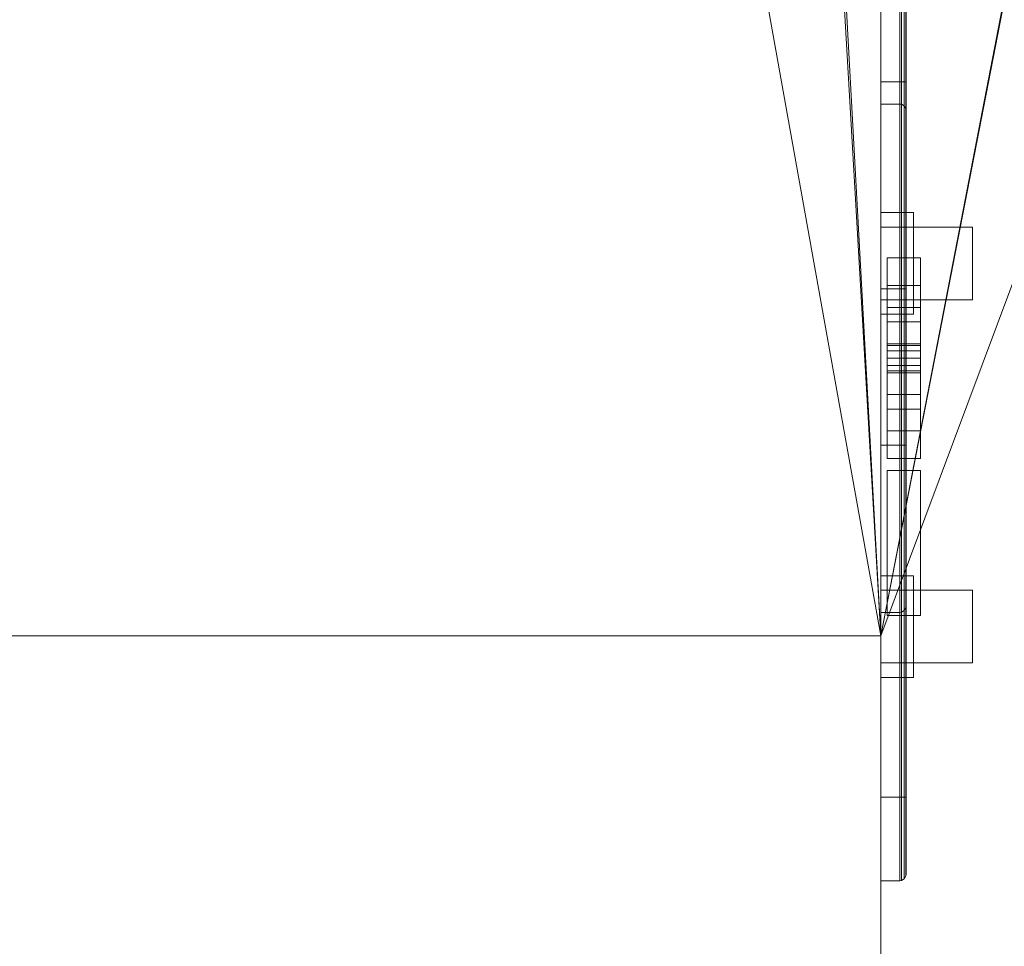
# Model space of a CAD drawing. Header units: inches. Extents: x -263 to 528, y -1 to 602.
# Tile 67 of 256: x 2 to 7, y 109 to 114. Entities that reach past the tile are written whole.
import ezdxf

# ---------------------------------------------------------------- set-up
doc = ezdxf.new("R2010")
doc.units = ezdxf.units.IN
doc.header["$MEASUREMENT"] = 0
for name, color, linetype in [('New_Twindo - Walls', 7, 'Continuous'), ('Twindo - Electrical', 7, 'Continuous'), ('Twindo - Slabs', 7, 'Continuous'), ('Twindo - Walls', 7, 'Continuous')]:
    doc.layers.add(name, color=color, linetype=linetype)

# ---------------------------------------------------------------- blocks, each defined once
blk = doc.blocks.new('Wall_508F0D8F-DDAE-401D-A6CD-325CE4ED6477', base_point=(-132, 124.5))
at = {"layer": 'Twindo - Walls', "lineweight": 0}
mesh = blk.add_polyface(dxfattribs=at)
corners = [(-142.5, 124.5, 101), (10, 124.5, 101), (10, 124.5, -6), (-142.5, 124.5, -6), (-132, 124.5, 93.5), (-132, 124.5, 28), (-5, 124.5, 28), (-5, 124.5, 93.5), (-142.5, 104, 101), (10, 104, 101), (10, 104, -6), (-142.5, 104, -6), (-132, 109, 28), (-132, 109, 93.5), (-5, 109, 28), (-5, 109, 93.5)]
mesh.append_faces([[corners[k] for k in face] for face in [(8, 9, 1, 0), (9, 10, 2, 1), (3, 2, 10, 11), (8, 0, 3, 11), (12, 5, 4, 13), (14, 6, 5, 12), (15, 7, 6, 14), (13, 4, 7, 15), (11, 10, 9, 8), (12, 13, 15, 14)]], dxfattribs={"color": 254})
mesh.append_faces([[corners[k] for k in face] for face in [(3, 5, 2), (2, 6, 1)]], dxfattribs={"vtx0": -1, "vtx1": -1, "color": 254})
mesh.append_faces([[corners[k] for k in face] for face in [(7, 0, 1), (0, 4, 5), (2, 5, 6)]], dxfattribs={"vtx0": -1, "vtx2": -1, "color": 254})
mesh.append_faces([[corners[k] for k in face] for face in [(7, 4, 0), (6, 7, 1), (3, 0, 5)]], dxfattribs={"vtx1": -1, "vtx2": -1, "color": 254})
blk = doc.blocks.new('Slab_D0BD3B49-249D-4DA8-80D4-D821BCE50D6B', base_point=(-249.5, 387))
at = {"layer": 'Twindo - Slabs', "lineweight": 0}
mesh = blk.add_polyface(dxfattribs=at)
corners = [(-192, 387), (-249.5, 387), (-249.5, 387, -6), (-192, 387, -6), (-89.75, 579.5), (-249.5, 579.5), (-192, 134.5), (-132, 134.5), (-132, 124.5), (10, 124.5), (10, 13.75), (161.5, 13.75), (161.5, 6.5), (252, 6.5), (252, 14), (415.5, 14), (415.5, 322.5), (222.5, 322.5), (222.5, 357.5), (-4, 357.5), (-4, 413), (101.5, 413), (101.5, 553.5), (-89.75, 553.5), (-249.5, 579.5, -6), (-192, 134.5, -6), (-89.75, 579.5, -6), (-89.75, 553.5, -6), (101.5, 553.5, -6), (101.5, 413, -6), (-4, 413, -6), (-4, 357.5, -6), (222.5, 357.5, -6), (222.5, 322.5, -6), (415.5, 322.5, -6), (415.5, 14, -6), (252, 14, -6), (252, 6.5, -6), (161.5, 6.5, -6), (161.5, 13.75, -6), (10, 13.75, -6), (10, 124.5, -6), (-132, 124.5, -6), (-132, 134.5, -6)]
mesh.append_faces([[corners[k] for k in face] for face in [(0, 1, 2, 3), (1, 5, 24, 2), (6, 0, 3, 25), (5, 4, 26, 24), (7, 6, 25, 43), (8, 7, 43, 42), (9, 8, 42, 41), (10, 9, 41, 40), (11, 10, 40, 39), (12, 11, 39, 38), (13, 12, 38, 37), (14, 13, 37, 36), (15, 14, 36, 35), (16, 15, 35, 34), (17, 16, 34, 33), (18, 17, 33, 32), (19, 18, 32, 31), (20, 19, 31, 30), (21, 20, 30, 29), (22, 21, 29, 28), (23, 22, 28, 27), (4, 23, 27, 26)]], dxfattribs={"color": 254})
mesh.append_faces([[corners[k] for k in face] for face in [(22, 20, 21), (16, 14, 15)]], dxfattribs={"vtx0": -1, "color": 254})
mesh.append_faces([[corners[k] for k in face] for face in [(28, 30, 27), (34, 36, 33)]], dxfattribs={"vtx0": -1, "vtx1": -1, "color": 254})
mesh.append_faces([[corners[k] for k in face] for face in [(4, 0, 7), (19, 23, 8), (19, 9, 11), (43, 3, 26), (42, 27, 31), (39, 41, 31)]], dxfattribs={"vtx0": -1, "vtx1": -1, "vtx2": -1, "color": 254})
mesh.append_faces([[corners[k] for k in face] for face in [(23, 7, 8), (19, 8, 9), (17, 11, 12), (17, 12, 13), (17, 13, 14), (3, 24, 26), (43, 26, 27), (39, 31, 32), (39, 32, 33)]], dxfattribs={"vtx0": -1, "vtx2": -1, "color": 254})
mesh.append_faces([[corners[k] for k in face] for face in [(29, 30, 28), (35, 36, 34)]], dxfattribs={"vtx1": -1, "color": 254})
mesh.append_faces([[corners[k] for k in face] for face in [(4, 5, 0), (23, 4, 7), (19, 20, 23), (22, 23, 20), (18, 19, 11), (17, 18, 11), (16, 17, 14), (42, 43, 27), (30, 31, 27), (41, 42, 31), (38, 39, 33), (37, 38, 33), (36, 37, 33)]], dxfattribs={"vtx1": -1, "vtx2": -1, "color": 254})
mesh.append_faces([[corners[k] for k in face] for face in [(5, 1, 0), (0, 6, 7), (9, 10, 11), (3, 2, 24), (43, 25, 3), (39, 40, 41)]], dxfattribs={"vtx2": -1, "color": 254})
blk = doc.blocks.new('Slab_C16FED3F-F51D-4887-95C2-45D370958F54', base_point=(-255.75, 595))
at = {"layer": 'Twindo - Slabs', "lineweight": 0}
mesh = blk.add_polyface(dxfattribs=at)
corners = [(95.5, 568, 128), (95.5, 570, 128), (-75.75, 570, 128), (-75.75, 595, 128), (-255.75, 595, 128), (-255.75, 379, 128), (-197.9999, 379, 128), (-198.0004, 134.5, 128), (-136, 134.5, 128), (-136, 110.5, 128), (6.5, 110.5, 128), (6.5, 6.5, 128), (315.5, 6.5, 128), (315.5, 8, 128), (378.5, 8, 128), (378.5, 6.5, 128), (523, 6.5, 128), (523, 132.25, 128), (421.5, 132.25, 128), (421.5, 333, 128), (239, 333, 128), (239, 391.5009, 128), (240, 391.5009, 128), (240, 457, 128), (237, 457, 128), (237, 568, 128), (201, 127.5, 128), (201, 128.125, 128), (244.5, 128.125, 128), (244.5, 127.5, 128), (244.5, 15, 128), (161.5, 15, 128), (161.5, 146.5, 128), (200.9355, 146.5, 128), (200.9966, 146.5, 128), (200.9966, 128.5, 128), (95.5, 568, 101), (95.5, 570, 101), (-75.75, 570, 101), (-75.75, 595, 101), (-255.75, 595, 101), (-255.75, 379, 101), (-197.9999, 379, 101), (-198.0004, 134.5, 101), (-136, 134.5, 101), (-136, 110.5, 101), (6.5, 110.5, 101), (6.5, 6.5, 101), (315.5, 6.5, 101), (315.5, 8, 101), (378.5, 8, 101), (378.5, 6.5, 101), (523, 6.5, 101), (523, 132.25, 101), (421.5, 132.25, 101), (421.5, 333, 101), (239, 333, 101), (239, 391.5009, 101), (240, 391.5009, 101), (240, 457, 101), (237, 457, 101), (237, 568, 101), (201, 127.5, 120), (201, 128, 120), (201, 128.125, 120), (244.5, 128.125, 120), (244.5, 128, 120), (244.5, 127.5, 120), (244.5, 127.5, 101), (244.5, 15, 101), (161.5, 15, 101), (161.5, 146.5, 101), (200.9355, 146.5, 101), (200.9966, 146.5, 101), (200.9966, 128.5, 114.5), (201, 127.5, 101)]
mesh.append_faces([[corners[k] for k in face] for face in [(36, 37, 1, 0), (37, 38, 2, 1), (38, 39, 3, 2), (39, 40, 4, 3), (40, 41, 5, 4), (41, 42, 6, 5), (42, 43, 7, 6), (43, 44, 8, 7), (44, 45, 9, 8), (45, 46, 10, 9), (46, 47, 11, 10), (47, 48, 12, 11), (48, 49, 13, 12), (49, 50, 14, 13), (50, 51, 15, 14), (51, 52, 16, 15), (52, 53, 17, 16), (53, 54, 18, 17), (54, 55, 19, 18), (55, 56, 20, 19), (56, 57, 21, 20), (57, 58, 22, 21), (58, 59, 23, 22), (59, 60, 24, 23), (60, 61, 25, 24), (61, 36, 0, 25), (28, 27, 64, 65), (69, 70, 31, 30), (70, 71, 32, 31), (33, 32, 71, 72), (33, 72, 73, 34), (34, 73, 74, 35), (62, 67, 66, 63), (65, 64, 63, 66), (67, 62, 75, 68), (72, 74, 73)]], dxfattribs={"color": 254})
mesh.append_faces([[corners[k] for k in face] for face in [(23, 21, 22), (27, 63, 64), (29, 66, 67), (29, 69, 30), (75, 74, 72), (52, 54, 53)]], dxfattribs={"vtx0": -1, "color": 254})
mesh.append_faces([[corners[k] for k in face] for face in [(16, 18, 15), (59, 57, 60)]], dxfattribs={"vtx0": -1, "vtx1": -1, "color": 254})
mesh.append_faces([[corners[k] for k in face] for face in [(3, 6, 8), (31, 0, 11), (0, 32, 34), (24, 34, 27), (20, 24, 27), (28, 30, 12), (20, 28, 13), (75, 26, 74), (44, 42, 39), (47, 36, 70), (75, 60, 56), (49, 68, 56)]], dxfattribs={"vtx0": -1, "vtx1": -1, "vtx2": -1, "color": 254})
mesh.append_faces([[corners[k] for k in face] for face in [(2, 8, 9), (2, 9, 10), (0, 10, 11), (20, 27, 28), (30, 11, 12), (28, 12, 13), (20, 13, 14), (18, 14, 15), (42, 40, 39), (44, 39, 38), (46, 38, 37), (46, 37, 36), (72, 36, 61), (75, 61, 60), (47, 70, 69), (49, 69, 68), (50, 56, 55), (50, 55, 54)]], dxfattribs={"vtx0": -1, "vtx2": -1, "color": 254})
mesh.append_faces([[corners[k] for k in face] for face in [(17, 18, 16), (58, 57, 59)]], dxfattribs={"vtx1": -1, "color": 254})
mesh.append_faces([[corners[k] for k in face] for face in [(3, 4, 6), (2, 3, 8), (1, 2, 10), (0, 1, 10), (31, 32, 0), (25, 0, 34), (24, 25, 34), (20, 21, 24), (23, 24, 21), (30, 31, 11), (19, 20, 14), (18, 19, 14), (45, 44, 38), (46, 45, 38), (47, 46, 36), (71, 70, 36), (72, 71, 36), (75, 72, 61), (57, 56, 60), (68, 75, 56), (48, 47, 69), (49, 48, 69), (50, 49, 56), (51, 50, 54), (52, 51, 54)]], dxfattribs={"vtx1": -1, "vtx2": -1, "color": 254})
mesh.append_faces([[corners[k] for k in face] for face in [(4, 5, 6), (6, 7, 8), (26, 35, 74), (42, 41, 40), (44, 43, 42)]], dxfattribs={"vtx2": -1, "color": 254})
mesh.append_faces([[corners[k] for k in face] for face in [(27, 26, 62, 63), (29, 28, 65, 66), (29, 67, 68, 69)]], dxfattribs={"vtx3": -1, "color": 254})
blk = doc.blocks.new('Wall_CABAEFD9-C2C4-4DC2-A950-E7614DB640DB', base_point=(6.4998, 110.5))
at = {"layer": 'Twindo - Walls', "lineweight": 0}
mesh = blk.add_polyface(dxfattribs=at)
corners = [(-142.5, 110.5, 254), (-142.5, 104, 254), (6.5, 104, 254), (6.5, 110.5, 254), (-142.5, 110.5, 101), (-142.5, 104, 101), (6.5, 104, 101), (6.5, 110.5, 101)]
mesh.append_faces([[corners[k] for k in face] for face in [(0, 1, 2, 3), (1, 0, 4, 5), (1, 5, 6, 2), (7, 3, 2, 6), (4, 0, 3, 7), (5, 4, 7, 6)]], dxfattribs={"color": 254})
blk = doc.blocks.new('Slab_ED5BE3F0-089E-41BE-87EB-5EA2DDB2F362', base_point=(-198.0004, 134.5))
at = {"layer": 'Twindo - Slabs', "lineweight": 0}
mesh = blk.add_polyface(dxfattribs=at)
corners = [(-198.0004, 134.5, 254), (-198.0004, 134.5, 246.5), (-136, 134.5, 246.5), (-136, 134.5, 254), (-198, 379, 254), (-198, 379, 246.5), (-75.75, 379, 246.5), (-75.75, 378, 246.5), (-9, 378, 246.5), (-9, 395.5009, 246.5), (113, 395.5009, 246.5), (113, 397.5009, 246.5), (155, 397.5009, 246.5), (155, 197, 246.5), (150.5, 197, 246.5), (150.5, 6.5, 246.5), (6.5, 6.5, 246.5), (6.5, 110.5, 246.5), (-136, 110.5, 246.5), (-136, 110.5, 254), (6.5, 110.5, 254), (6.5, 6.5, 254), (150.5, 6.5, 254), (150.5, 197, 254), (155, 197, 254), (155, 397.5009, 254), (113, 397.5009, 254), (113, 395.5009, 254), (-9, 395.5009, 254), (-9, 378, 254), (-75.75, 378, 254), (-75.75, 379, 254)]
mesh.append_faces([[corners[k] for k in face] for face in [(0, 1, 2, 3), (4, 5, 1, 0), (3, 2, 18, 19), (31, 6, 5, 4), (30, 7, 6, 31), (29, 8, 7, 30), (28, 9, 8, 29), (27, 10, 9, 28), (26, 11, 10, 27), (25, 12, 11, 26), (24, 13, 12, 25), (23, 14, 13, 24), (22, 15, 14, 23), (21, 16, 15, 22), (20, 17, 16, 21), (19, 18, 17, 20)]], dxfattribs={"color": 254})
mesh.append_faces([[corners[k] for k in face] for face in [(25, 23, 24)]], dxfattribs={"vtx0": -1, "color": 254})
mesh.append_faces([[corners[k] for k in face] for face in [(12, 14, 11)]], dxfattribs={"vtx0": -1, "vtx1": -1, "color": 254})
mesh.append_faces([[corners[k] for k in face] for face in [(2, 5, 6), (2, 6, 7), (18, 7, 8), (17, 8, 9), (17, 9, 10), (14, 10, 11), (30, 3, 19), (29, 19, 20), (27, 20, 21), (27, 21, 22), (27, 22, 23)]], dxfattribs={"vtx0": -1, "vtx2": -1, "color": 254})
mesh.append_faces([[corners[k] for k in face] for face in [(13, 14, 12)]], dxfattribs={"vtx1": -1, "color": 254})
mesh.append_faces([[corners[k] for k in face] for face in [(18, 2, 7), (17, 18, 8), (16, 17, 10), (15, 16, 10), (14, 15, 10), (31, 4, 3), (30, 31, 3), (29, 30, 19), (28, 29, 20), (27, 28, 20), (26, 27, 23), (25, 26, 23)]], dxfattribs={"vtx1": -1, "vtx2": -1, "color": 254})
mesh.append_faces([[corners[k] for k in face] for face in [(2, 1, 5), (4, 0, 3)]], dxfattribs={"vtx2": -1, "color": 254})
blk = doc.blocks.new('Object_3F874EA4-6B0F-4537-8483-FF86B3AFE6D5')
at = {"layer": 'Twindo - Electrical', "lineweight": 0}
mesh = blk.add_polyface(dxfattribs=at)
corners = [(6.6378, 110.661, 138.6703), (6.6378, 113.348, 138.6703), (6.6378, 113.348, 143.3258), (6.6378, 110.661, 143.3258), (6.6378, 112.3982, 139.8169), (6.6378, 111.6108, 139.8169), (6.6378, 111.4608, 140.2894), (6.6378, 111.6108, 140.7618), (6.6378, 112.3982, 140.7618), (6.6378, 112.5481, 140.2894), (6.6378, 111.6108, 142.1791), (6.6378, 112.3982, 142.1791), (6.6378, 112.5481, 141.7067), (6.6378, 112.3982, 141.2343), (6.6378, 111.6108, 141.2343), (6.6378, 111.4608, 141.7067), (6.6366, 110.6521, 138.6614), (6.6366, 113.3569, 138.6614), (6.6366, 113.3569, 143.3347), (6.6366, 110.6521, 143.3347), (6.5344, 112.3982, 139.8169), (6.5344, 111.6108, 139.8169), (6.5344, 111.4608, 140.2894), (6.5344, 111.6108, 140.7618), (6.5344, 112.3982, 140.7618), (6.5344, 112.5481, 140.2894), (6.5344, 111.6108, 142.1791), (6.5344, 112.3982, 142.1791), (6.5344, 112.5481, 141.7067), (6.5344, 112.3982, 141.2343), (6.5344, 111.6108, 141.2343), (6.5344, 111.4608, 141.7067), (6.6277, 110.6366, 138.6459), (6.6277, 113.3723, 138.6459), (6.6277, 113.3723, 143.3501), (6.6277, 110.6366, 143.3501), (6.6123, 110.6277, 138.637), (6.6123, 113.3813, 138.637), (6.6123, 113.3813, 143.3591), (6.6123, 110.6277, 143.3591), (6.6033, 110.6265, 138.6358), (6.6033, 113.3824, 138.6358), (6.6033, 113.3824, 143.3602), (6.6033, 110.6265, 143.3602), (6.5, 110.6265, 138.6358), (6.5, 113.3824, 138.6358), (6.5, 113.3824, 143.3602), (6.5, 110.6265, 143.3602)]
mesh.append_faces([[corners[k] for k in face] for face in [(1, 0, 16, 17), (2, 1, 17, 18), (3, 2, 18, 19), (0, 3, 19, 16), (4, 20, 21, 5), (5, 21, 22, 6), (6, 22, 23, 7), (7, 23, 24, 8), (8, 24, 25, 9), (9, 25, 20, 4), (11, 10, 26, 27), (12, 11, 27, 28), (13, 12, 28, 29), (14, 13, 29, 30), (15, 14, 30, 31), (10, 15, 31, 26), (17, 16, 32, 33), (18, 17, 33, 34), (19, 18, 34, 35), (16, 19, 35, 32), (33, 32, 36, 37), (34, 33, 37, 38), (35, 34, 38, 39), (32, 35, 39, 36), (37, 36, 40, 41), (38, 37, 41, 42), (39, 38, 42, 43), (36, 39, 43, 40), (41, 40, 44, 45), (42, 41, 45, 46), (43, 42, 46, 47), (40, 43, 47, 44), (46, 45, 44, 47)]], dxfattribs={"color": 7})
mesh.append_faces([[corners[k] for k in face] for face in [(22, 25, 24, 23), (28, 31, 30, 29)]], dxfattribs={"vtx0": -1, "color": 7})
mesh.append_faces([[corners[k] for k in face] for face in [(1, 4, 0), (0, 6, 3)]], dxfattribs={"vtx0": -1, "vtx1": -1, "color": 7})
mesh.append_faces([[corners[k] for k in face] for face in [(2, 13, 8), (7, 14, 3)]], dxfattribs={"vtx0": -1, "vtx1": -1, "vtx2": -1, "color": 7})
mesh.append_faces([[corners[k] for k in face] for face in [(10, 2, 3), (2, 11, 12), (2, 12, 13), (7, 13, 14), (2, 8, 9), (1, 9, 4), (0, 4, 5), (0, 5, 6)]], dxfattribs={"vtx0": -1, "vtx2": -1, "color": 7})
mesh.append_faces([[corners[k] for k in face] for face in [(10, 11, 2), (15, 10, 3), (14, 15, 3), (7, 8, 13), (6, 7, 3), (1, 2, 9)]], dxfattribs={"vtx1": -1, "vtx2": -1, "color": 7})
mesh.append_faces([[corners[k] for k in face] for face in [(22, 21, 20, 25), (28, 27, 26, 31)]], dxfattribs={"vtx3": -1, "color": 7})
mesh = blk.add_polyface(dxfattribs=at)
corners = [(6.5344, 112.3982, 139.8169), (6.5344, 112.5481, 140.2894), (6.7165, 112.5481, 140.2894), (6.7165, 112.3982, 139.8169), (6.5344, 112.3982, 140.7618), (6.7165, 112.3982, 140.7618), (6.5344, 111.6108, 140.7618), (6.7165, 111.6108, 140.7618), (6.5344, 111.4608, 140.2894), (6.7165, 111.4608, 140.2894), (6.5344, 111.6108, 139.8169), (6.7165, 111.6108, 139.8169), (6.5344, 111.8076, 140.2894), (6.5344, 111.7289, 140.2894), (6.7165, 111.7289, 140.2894), (6.7165, 111.8076, 140.2894), (6.5344, 111.7289, 140.5256), (6.7165, 111.7289, 140.5256), (6.5344, 111.8076, 140.5256), (6.7165, 111.8076, 140.5256), (6.5344, 112.2013, 140.2894), (6.5344, 112.2013, 140.5256), (6.7165, 112.2013, 140.5256), (6.7165, 112.2013, 140.2894), (6.5344, 112.2801, 140.5256), (6.7165, 112.2801, 140.5256), (6.5344, 112.2801, 140.2894), (6.7165, 112.2801, 140.2894), (6.5344, 111.9257, 139.8957), (6.5344, 111.9257, 139.9744), (6.7165, 111.9257, 139.9744), (6.7165, 111.9257, 139.8957), (6.5344, 111.9363, 140.0138), (6.7165, 111.9363, 140.0138), (6.5344, 111.9651, 140.0426), (6.7165, 111.9651, 140.0426), (6.5344, 112.0045, 140.0531), (6.7165, 112.0045, 140.0531), (6.5344, 112.0439, 140.0426), (6.7165, 112.0439, 140.0426), (6.5344, 112.0727, 140.0138), (6.7165, 112.0727, 140.0138), (6.5344, 112.0832, 139.9744), (6.7165, 112.0832, 139.9744), (6.5344, 112.0832, 139.8957), (6.7165, 112.0832, 139.8957)]
mesh.append_faces([[corners[k] for k in face] for face in [(0, 1, 2, 3), (1, 4, 5, 2), (4, 6, 7, 5), (6, 8, 9, 7), (8, 10, 11, 9), (10, 0, 3, 11), (12, 13, 14, 15), (13, 16, 17, 14), (16, 18, 19, 17), (18, 12, 15, 19), (20, 21, 22, 23), (21, 24, 25, 22), (24, 26, 27, 25), (26, 20, 23, 27), (28, 29, 30, 31), (29, 32, 33, 30), (32, 34, 35, 33), (34, 36, 37, 35), (36, 38, 39, 37), (38, 40, 41, 39), (40, 42, 43, 41), (42, 44, 45, 43), (44, 28, 31, 45)]], dxfattribs={"color": 7})
mesh.append_faces([[corners[k] for k in face] for face in [(10, 28, 0), (0, 44, 1), (3, 45, 11), (11, 31, 9)]], dxfattribs={"vtx0": -1, "vtx1": -1, "color": 7})
mesh.append_faces([[corners[k] for k in face] for face in [(24, 18, 4), (8, 1, 36), (17, 22, 7), (2, 9, 37)]], dxfattribs={"vtx0": -1, "vtx1": -1, "vtx2": -1, "color": 7})
mesh.append_faces([[corners[k] for k in face] for face in [(18, 6, 4), (8, 16, 13), (12, 21, 20), (26, 4, 1), (8, 36, 34), (8, 34, 32), (8, 32, 29), (8, 29, 28), (0, 28, 44), (22, 5, 7), (2, 25, 27), (23, 19, 15), (14, 7, 9), (2, 37, 39), (2, 39, 41), (2, 41, 43), (2, 43, 45), (11, 45, 31)]], dxfattribs={"vtx0": -1, "vtx2": -1, "color": 7})
mesh.append_faces([[corners[k] for k in face] for face in [(18, 16, 6), (8, 6, 16), (12, 18, 21), (26, 24, 4), (38, 36, 1), (40, 38, 1), (42, 40, 1), (44, 42, 1), (10, 8, 28), (22, 25, 5), (2, 5, 25), (23, 22, 19), (14, 17, 7), (35, 37, 9), (33, 35, 9), (30, 33, 9), (31, 30, 9), (3, 2, 45)]], dxfattribs={"vtx1": -1, "vtx2": -1, "color": 7})
mesh = blk.add_polyface(dxfattribs=at)
corners = [(6.5344, 112.3982, 141.2343), (6.5344, 112.5481, 141.7067), (6.7165, 112.5481, 141.7067), (6.7165, 112.3982, 141.2343), (6.5344, 112.3982, 142.1791), (6.7165, 112.3982, 142.1791), (6.5344, 111.6108, 142.1791), (6.7165, 111.6108, 142.1791), (6.5344, 111.4608, 141.7067), (6.7165, 111.4608, 141.7067), (6.5344, 111.6108, 141.2343), (6.7165, 111.6108, 141.2343), (6.5344, 111.8076, 141.7067), (6.5344, 111.7289, 141.7067), (6.7165, 111.7289, 141.7067), (6.7165, 111.8076, 141.7067), (6.5344, 111.7289, 141.9429), (6.7165, 111.7289, 141.9429), (6.5344, 111.8076, 141.9429), (6.7165, 111.8076, 141.9429), (6.5344, 112.2013, 141.7067), (6.5344, 112.2013, 141.9429), (6.7165, 112.2013, 141.9429), (6.7165, 112.2013, 141.7067), (6.5344, 112.2801, 141.9429), (6.7165, 112.2801, 141.9429), (6.5344, 112.2801, 141.7067), (6.7165, 112.2801, 141.7067), (6.5344, 111.9257, 141.313), (6.5344, 111.9257, 141.3917), (6.7165, 111.9257, 141.3917), (6.7165, 111.9257, 141.313), (6.5344, 111.9363, 141.4311), (6.7165, 111.9363, 141.4311), (6.5344, 111.9651, 141.4599), (6.7165, 111.9651, 141.4599), (6.5344, 112.0045, 141.4705), (6.7165, 112.0045, 141.4705), (6.5344, 112.0439, 141.4599), (6.7165, 112.0439, 141.4599), (6.5344, 112.0727, 141.4311), (6.7165, 112.0727, 141.4311), (6.5344, 112.0832, 141.3917), (6.7165, 112.0832, 141.3917), (6.5344, 112.0832, 141.313), (6.7165, 112.0832, 141.313)]
mesh.append_faces([[corners[k] for k in face] for face in [(0, 1, 2, 3), (1, 4, 5, 2), (4, 6, 7, 5), (6, 8, 9, 7), (8, 10, 11, 9), (10, 0, 3, 11), (12, 13, 14, 15), (13, 16, 17, 14), (16, 18, 19, 17), (18, 12, 15, 19), (20, 21, 22, 23), (21, 24, 25, 22), (24, 26, 27, 25), (26, 20, 23, 27), (28, 29, 30, 31), (29, 32, 33, 30), (32, 34, 35, 33), (34, 36, 37, 35), (36, 38, 39, 37), (38, 40, 41, 39), (40, 42, 43, 41), (42, 44, 45, 43), (44, 28, 31, 45)]], dxfattribs={"color": 7})
mesh.append_faces([[corners[k] for k in face] for face in [(10, 28, 0), (0, 44, 1), (3, 45, 11), (11, 31, 9)]], dxfattribs={"vtx0": -1, "vtx1": -1, "color": 7})
mesh.append_faces([[corners[k] for k in face] for face in [(24, 18, 4), (8, 1, 36), (17, 22, 7), (2, 9, 37)]], dxfattribs={"vtx0": -1, "vtx1": -1, "vtx2": -1, "color": 7})
mesh.append_faces([[corners[k] for k in face] for face in [(18, 6, 4), (8, 16, 13), (12, 21, 20), (26, 4, 1), (8, 36, 34), (8, 34, 32), (8, 32, 29), (8, 29, 28), (0, 28, 44), (22, 5, 7), (2, 25, 27), (23, 19, 15), (14, 7, 9), (2, 37, 39), (2, 39, 41), (2, 41, 43), (2, 43, 45), (11, 45, 31)]], dxfattribs={"vtx0": -1, "vtx2": -1, "color": 7})
mesh.append_faces([[corners[k] for k in face] for face in [(18, 16, 6), (8, 6, 16), (12, 18, 21), (26, 24, 4), (38, 36, 1), (40, 38, 1), (42, 40, 1), (44, 42, 1), (10, 8, 28), (22, 25, 5), (2, 5, 25), (23, 22, 19), (14, 17, 7), (35, 37, 9), (33, 35, 9), (30, 33, 9), (31, 30, 9), (3, 2, 45)]], dxfattribs={"vtx1": -1, "vtx2": -1, "color": 7})
blk = doc.blocks.new('Object_FEA335C7-DBCF-47DC-B51D-3E7595D27DB2')
at = {"layer": 'Twindo - Electrical', "lineweight": 0}
mesh = blk.add_polyface(dxfattribs=at)
corners = [(6.5, 113.5023, 167.6378), (6.5, 113.5023, 172.3622), (6.5, 115.4708, 172.3622), (6.5, 115.4708, 167.6378), (6.5, 114.7621, 170.6693), (6.5, 114.211, 170.6693), (6.5, 114.211, 169.3307), (6.5, 114.7621, 169.3307), (6.6033, 113.5023, 172.3622), (6.6033, 113.5023, 167.6378), (6.6122, 113.5023, 167.639), (6.6277, 113.5023, 167.6479), (6.6366, 113.5023, 167.6633), (6.6378, 113.5023, 167.6722), (6.6378, 113.5023, 172.3278), (6.6366, 113.5023, 172.3367), (6.6277, 113.5023, 172.3521), (6.6122, 113.5023, 172.361), (6.6033, 115.4708, 172.3622), (6.6277, 115.4708, 167.6479), (6.6122, 115.4708, 167.639), (6.6033, 115.4708, 167.6378), (6.6122, 115.4708, 172.361), (6.6277, 115.4708, 172.3521), (6.6366, 115.4708, 172.3367), (6.6378, 115.4708, 172.3278), (6.6378, 115.4708, 167.6722), (6.6366, 115.4708, 167.6633), (6.6378, 114.7621, 170.6693), (6.6378, 114.211, 170.6693), (6.6378, 114.211, 169.3307), (6.6378, 114.7621, 169.3307)]
mesh.append_faces([[corners[k] for k in face] for face in [(1, 8, 18, 2), (9, 0, 3, 21), (28, 29, 5, 4), (29, 30, 6, 5), (30, 31, 7, 6), (31, 28, 4, 7), (10, 9, 21, 20), (11, 10, 20, 19), (12, 11, 19, 27), (13, 12, 27, 26), (15, 14, 25, 24), (16, 15, 24, 23), (17, 16, 23, 22), (8, 17, 22, 18)]], dxfattribs={"color": 7})
mesh.append_faces([[corners[k] for k in face] for face in [(8, 15, 16, 17), (19, 25, 26, 27)]], dxfattribs={"vtx0": -1, "color": 7})
mesh.append_faces([[corners[k] for k in face] for face in [(0, 6, 3), (3, 7, 2), (26, 31, 13), (13, 30, 14)]], dxfattribs={"vtx0": -1, "vtx1": -1, "color": 7})
mesh.append_faces([[corners[k] for k in face] for face in [(4, 1, 2), (1, 5, 6), (3, 6, 7), (29, 25, 14), (25, 28, 31), (13, 31, 30)]], dxfattribs={"vtx0": -1, "vtx2": -1, "color": 7})
mesh.append_faces([[corners[k] for k in face] for face in [(8, 9, 10, 11), (8, 11, 12, 13), (8, 13, 14, 15), (19, 3, 2, 18), (19, 18, 22, 23), (19, 23, 24, 25)]], dxfattribs={"vtx0": -1, "vtx3": -1, "color": 7})
mesh.append_faces([[corners[k] for k in face] for face in [(4, 5, 1), (7, 4, 2), (0, 1, 6), (29, 28, 25), (30, 29, 14), (26, 25, 31)]], dxfattribs={"vtx1": -1, "vtx2": -1, "color": 7})
mesh.append_faces([[corners[k] for k in face] for face in [(8, 1, 0, 9), (19, 20, 21, 3)]], dxfattribs={"vtx3": -1, "color": 7})
mesh = blk.add_polyface(dxfattribs=at)
corners = [(6.5, 111.5338, 167.6378), (6.5, 111.5338, 172.3622), (6.5, 113.5023, 172.3622), (6.5, 113.5023, 167.6378), (6.5, 112.7936, 170.6693), (6.5, 112.2425, 170.6693), (6.5, 112.2425, 169.3307), (6.5, 112.7936, 169.3307), (6.6033, 111.5338, 172.3622), (6.6033, 111.5338, 167.6378), (6.6122, 111.5338, 167.639), (6.6277, 111.5338, 167.6479), (6.6366, 111.5338, 167.6633), (6.6378, 111.5338, 167.6722), (6.6378, 111.5338, 172.3278), (6.6366, 111.5338, 172.3367), (6.6277, 111.5338, 172.3521), (6.6122, 111.5338, 172.361), (6.6033, 113.5023, 172.3622), (6.6277, 113.5023, 167.6479), (6.6122, 113.5023, 167.639), (6.6033, 113.5023, 167.6378), (6.6122, 113.5023, 172.361), (6.6277, 113.5023, 172.3521), (6.6366, 113.5023, 172.3367), (6.6378, 113.5023, 172.3278), (6.6378, 113.5023, 167.6722), (6.6366, 113.5023, 167.6633), (6.6378, 112.7936, 170.6693), (6.6378, 112.2425, 170.6693), (6.6378, 112.2425, 169.3307), (6.6378, 112.7936, 169.3307)]
mesh.append_faces([[corners[k] for k in face] for face in [(1, 8, 18, 2), (9, 0, 3, 21), (28, 29, 5, 4), (29, 30, 6, 5), (30, 31, 7, 6), (31, 28, 4, 7), (10, 9, 21, 20), (11, 10, 20, 19), (12, 11, 19, 27), (13, 12, 27, 26), (15, 14, 25, 24), (16, 15, 24, 23), (17, 16, 23, 22), (8, 17, 22, 18)]], dxfattribs={"color": 7})
mesh.append_faces([[corners[k] for k in face] for face in [(8, 15, 16, 17), (19, 25, 26, 27)]], dxfattribs={"vtx0": -1, "color": 7})
mesh.append_faces([[corners[k] for k in face] for face in [(0, 6, 3), (3, 7, 2), (26, 31, 13), (13, 30, 14)]], dxfattribs={"vtx0": -1, "vtx1": -1, "color": 7})
mesh.append_faces([[corners[k] for k in face] for face in [(4, 1, 2), (1, 5, 6), (3, 6, 7), (29, 25, 14), (25, 28, 31), (13, 31, 30)]], dxfattribs={"vtx0": -1, "vtx2": -1, "color": 7})
mesh.append_faces([[corners[k] for k in face] for face in [(8, 9, 10, 11), (8, 11, 12, 13), (8, 13, 14, 15), (19, 3, 2, 18), (19, 18, 22, 23), (19, 23, 24, 25)]], dxfattribs={"vtx0": -1, "vtx3": -1, "color": 7})
mesh.append_faces([[corners[k] for k in face] for face in [(4, 5, 1), (7, 4, 2), (0, 1, 6), (29, 28, 25), (30, 29, 14), (26, 25, 31)]], dxfattribs={"vtx1": -1, "vtx2": -1, "color": 7})
mesh.append_faces([[corners[k] for k in face] for face in [(8, 1, 0, 9), (19, 20, 21, 3)]], dxfattribs={"vtx3": -1, "color": 7})
mesh = blk.add_polyface(dxfattribs=at)
corners = [(6.5, 112.3212, 169.4094), (6.5, 112.3212, 170.5906), (6.5, 112.7149, 170.5906), (6.5, 112.7149, 169.4094), (6.6033, 112.3212, 170.5906), (6.6033, 112.7149, 170.5906), (6.6033, 112.3212, 170.4724), (6.6033, 112.7149, 170.4724), (6.997, 112.3212, 170.4724), (6.997, 112.7149, 170.4724), (6.997, 112.3212, 170.1575), (6.997, 112.7149, 170.1575), (6.6033, 112.3212, 170.1575), (6.6033, 112.7149, 170.1575), (6.6033, 112.3212, 169.4094), (6.6033, 112.7149, 169.4094), (6.5, 112.2425, 169.3307), (6.5, 112.7936, 169.3307), (6.6771, 112.7936, 169.3307), (6.6771, 112.2425, 169.3307), (6.5, 112.7936, 170.6693), (6.6771, 112.7936, 170.6693), (6.5, 112.2425, 170.6693), (6.6771, 112.2425, 170.6693), (6.5, 112.3212, 169.4094), (6.5, 112.3212, 170.5906), (6.6771, 112.3212, 170.5906), (6.6771, 112.3212, 169.4094), (6.5, 112.7149, 170.5906), (6.6771, 112.7149, 170.5906), (6.5, 112.7149, 169.4094), (6.6771, 112.7149, 169.4094)]
mesh.append_faces([[corners[k] for k in face] for face in [(0, 1, 2, 3), (1, 4, 5, 2), (4, 6, 7, 5), (6, 8, 9, 7), (8, 10, 11, 9), (10, 12, 13, 11), (12, 14, 15, 13), (14, 0, 3, 15), (16, 17, 18, 19), (17, 20, 21, 18), (20, 22, 23, 21), (22, 16, 19, 23), (24, 25, 26, 27), (25, 28, 29, 26), (28, 30, 31, 29), (30, 24, 27, 31)]], dxfattribs={"color": 7})
mesh.append_faces([[corners[k] for k in face] for face in [(3, 13, 15)]], dxfattribs={"vtx0": -1, "color": 7})
mesh.append_faces([[corners[k] for k in face] for face in [(0, 12, 1), (16, 24, 17), (17, 30, 20), (18, 31, 19), (19, 27, 23)]], dxfattribs={"vtx0": -1, "vtx1": -1, "color": 7})
mesh.append_faces([[corners[k] for k in face] for face in [(12, 6, 1), (2, 7, 13)]], dxfattribs={"vtx0": -1, "vtx1": -1, "vtx2": -1, "color": 7})
mesh.append_faces([[corners[k] for k in face] for face in [(7, 11, 13), (28, 22, 20), (22, 25, 24), (17, 24, 30), (26, 21, 23), (21, 29, 31), (19, 31, 27)]], dxfattribs={"vtx0": -1, "vtx2": -1, "color": 7})
mesh.append_faces([[corners[k] for k in face] for face in [(14, 12, 0)]], dxfattribs={"vtx1": -1, "color": 7})
mesh.append_faces([[corners[k] for k in face] for face in [(12, 10, 6), (3, 2, 13), (28, 25, 22), (30, 28, 20), (16, 22, 24), (26, 29, 21), (27, 26, 23), (18, 21, 31)]], dxfattribs={"vtx1": -1, "vtx2": -1, "color": 7})
mesh.append_faces([[corners[k] for k in face] for face in [(6, 4, 1), (10, 8, 6), (2, 5, 7), (7, 9, 11)]], dxfattribs={"vtx2": -1, "color": 7})
mesh = blk.add_polyface(dxfattribs=at)
corners = [(6.6033, 111.5338, 172.3622), (6.5, 111.5338, 172.3622), (6.5, 109.1716, 172.3622), (6.6033, 109.1716, 172.3622), (6.5, 111.5338, 167.6378), (6.6122, 111.5338, 172.361), (6.6277, 111.5338, 172.3521), (6.6366, 111.5338, 172.3367), (6.6378, 111.5338, 172.3278), (6.6378, 111.5338, 167.6722), (6.6366, 111.5338, 167.6633), (6.6277, 111.5338, 167.6479), (6.6122, 111.5338, 167.639), (6.6033, 111.5338, 167.6378), (6.5, 109.1716, 167.6378), (6.5, 110.8251, 169.3307), (6.5, 110.8251, 170.6693), (6.5, 110.274, 170.6693), (6.5, 110.274, 169.3307), (6.6033, 109.1716, 167.6378), (6.6122, 109.1728, 172.361), (6.6277, 109.1817, 172.3521), (6.6366, 109.1971, 172.3367), (6.6378, 109.206, 172.3278), (6.6378, 109.206, 167.6722), (6.6378, 110.274, 170.6693), (6.6378, 110.8251, 170.6693), (6.6378, 110.8251, 169.3307), (6.6378, 110.274, 169.3307), (6.6366, 109.1971, 167.6633), (6.6277, 109.1817, 167.6479), (6.6122, 109.1728, 167.639)]
mesh.append_faces([[corners[k] for k in face] for face in [(0, 1, 2, 3), (19, 3, 2, 14), (5, 0, 3, 20), (6, 5, 20, 21), (7, 6, 21, 22), (8, 7, 22, 23), (10, 9, 24, 29), (11, 10, 29, 30), (12, 11, 30, 31), (13, 12, 31, 19), (4, 13, 19, 14), (15, 27, 26, 16), (16, 26, 25, 17), (17, 25, 28, 18), (18, 28, 27, 15), (31, 20, 3, 19), (30, 21, 20, 31), (29, 22, 21, 30), (24, 23, 22, 29)]], dxfattribs={"color": 7})
mesh.append_faces([[corners[k] for k in face] for face in [(4, 11, 12, 13)]], dxfattribs={"vtx0": -1, "color": 7})
mesh.append_faces([[corners[k] for k in face] for face in [(14, 18, 4), (4, 15, 1), (9, 27, 24), (24, 28, 23)]], dxfattribs={"vtx0": -1, "vtx1": -1, "color": 7})
mesh.append_faces([[corners[k] for k in face] for face in [(16, 2, 1), (2, 17, 18), (4, 18, 15), (25, 8, 23), (8, 26, 27), (24, 27, 28)]], dxfattribs={"vtx0": -1, "vtx2": -1, "color": 7})
mesh.append_faces([[corners[k] for k in face] for face in [(4, 5, 6, 7), (4, 7, 8, 9), (4, 9, 10, 11)]], dxfattribs={"vtx0": -1, "vtx3": -1, "color": 7})
mesh.append_faces([[corners[k] for k in face] for face in [(16, 17, 2), (15, 16, 1), (14, 2, 18), (25, 26, 8), (28, 25, 23), (9, 8, 27)]], dxfattribs={"vtx1": -1, "vtx2": -1, "color": 7})
mesh.append_faces([[corners[k] for k in face] for face in [(4, 1, 0, 5)]], dxfattribs={"vtx3": -1, "color": 7})
mesh = blk.add_polyface(dxfattribs=at)
corners = [(6.5, 110.3527, 169.4094), (6.5, 110.3527, 170.5906), (6.5, 110.7464, 170.5906), (6.5, 110.7464, 169.4094), (6.6033, 110.3527, 170.5906), (6.6033, 110.7464, 170.5906), (6.6033, 110.3527, 170.4724), (6.6033, 110.7464, 170.4724), (6.997, 110.3527, 170.4724), (6.997, 110.7464, 170.4724), (6.997, 110.3527, 170.1575), (6.997, 110.7464, 170.1575), (6.6033, 110.3527, 170.1575), (6.6033, 110.7464, 170.1575), (6.6033, 110.3527, 169.4094), (6.6033, 110.7464, 169.4094), (6.5, 110.274, 169.3307), (6.5, 110.8251, 169.3307), (6.6771, 110.8251, 169.3307), (6.6771, 110.274, 169.3307), (6.5, 110.8251, 170.6693), (6.6771, 110.8251, 170.6693), (6.5, 110.274, 170.6693), (6.6771, 110.274, 170.6693), (6.5, 110.3527, 169.4094), (6.5, 110.3527, 170.5906), (6.6771, 110.3527, 170.5906), (6.6771, 110.3527, 169.4094), (6.5, 110.7464, 170.5906), (6.6771, 110.7464, 170.5906), (6.5, 110.7464, 169.4094), (6.6771, 110.7464, 169.4094)]
mesh.append_faces([[corners[k] for k in face] for face in [(0, 1, 2, 3), (1, 4, 5, 2), (4, 6, 7, 5), (6, 8, 9, 7), (8, 10, 11, 9), (10, 12, 13, 11), (12, 14, 15, 13), (14, 0, 3, 15), (16, 17, 18, 19), (17, 20, 21, 18), (20, 22, 23, 21), (22, 16, 19, 23), (24, 25, 26, 27), (25, 28, 29, 26), (28, 30, 31, 29), (30, 24, 27, 31)]], dxfattribs={"color": 7})
mesh.append_faces([[corners[k] for k in face] for face in [(3, 13, 15)]], dxfattribs={"vtx0": -1, "color": 7})
mesh.append_faces([[corners[k] for k in face] for face in [(0, 12, 1), (16, 24, 17), (17, 30, 20), (18, 31, 19), (19, 27, 23)]], dxfattribs={"vtx0": -1, "vtx1": -1, "color": 7})
mesh.append_faces([[corners[k] for k in face] for face in [(12, 6, 1), (2, 7, 13)]], dxfattribs={"vtx0": -1, "vtx1": -1, "vtx2": -1, "color": 7})
mesh.append_faces([[corners[k] for k in face] for face in [(7, 11, 13), (28, 22, 20), (22, 25, 24), (17, 24, 30), (26, 21, 23), (21, 29, 31), (19, 31, 27)]], dxfattribs={"vtx0": -1, "vtx2": -1, "color": 7})
mesh.append_faces([[corners[k] for k in face] for face in [(14, 12, 0)]], dxfattribs={"vtx1": -1, "color": 7})
mesh.append_faces([[corners[k] for k in face] for face in [(12, 10, 6), (3, 2, 13), (28, 25, 22), (30, 28, 20), (16, 22, 24), (26, 29, 21), (27, 26, 23), (18, 21, 31)]], dxfattribs={"vtx1": -1, "vtx2": -1, "color": 7})
mesh.append_faces([[corners[k] for k in face] for face in [(6, 4, 1), (10, 8, 6), (2, 5, 7), (7, 9, 11)]], dxfattribs={"vtx2": -1, "color": 7})
blk = doc.blocks.new('Object_32FFC2CB-0BA1-4F55-9500-A05C9F90378F')
at = {"layer": 'Twindo - Electrical', "lineweight": 0}
mesh = blk.add_polyface(dxfattribs=at)
corners = [(6.6378, 112.3802, 177.6378), (6.6378, 112.3802, 182.3622), (6.6378, 109.6243, 182.3622), (6.6378, 109.6243, 177.6378), (6.6378, 110.6086, 179.5276), (6.6378, 110.6086, 180.4724), (6.6378, 111.396, 180.4724), (6.6378, 111.396, 179.5276), (6.5, 112.3802, 182.3622), (6.5, 112.3802, 177.6378), (6.5, 109.6243, 182.3622), (6.5, 109.6243, 177.6378), (6.5344, 110.6086, 179.5276), (6.5344, 110.6086, 180.4724), (6.5344, 111.396, 180.4724), (6.5344, 111.396, 179.5276)]
mesh.append_faces([[corners[k] for k in face] for face in [(8, 1, 0, 9), (10, 2, 1, 8), (11, 3, 2, 10), (9, 0, 3, 11), (5, 4, 12, 13), (6, 5, 13, 14), (7, 6, 14, 15), (4, 7, 15, 12), (10, 8, 9, 11), (14, 13, 12, 15)]], dxfattribs={"color": 7})
mesh.append_faces([[corners[k] for k in face] for face in [(0, 7, 3), (3, 4, 2)]], dxfattribs={"vtx0": -1, "vtx1": -1, "color": 7})
mesh.append_faces([[corners[k] for k in face] for face in [(5, 1, 2), (1, 6, 7), (3, 7, 4)]], dxfattribs={"vtx0": -1, "vtx2": -1, "color": 7})
mesh.append_faces([[corners[k] for k in face] for face in [(5, 6, 1), (4, 5, 2), (0, 1, 7)]], dxfattribs={"vtx1": -1, "vtx2": -1, "color": 7})
mesh = blk.add_polyface(dxfattribs=at)
corners = [(6.5344, 111.396, 179.5276), (6.5344, 111.396, 180.4724), (6.7165, 111.396, 180.4724), (6.7165, 111.396, 179.5276), (6.5344, 110.6086, 180.4724), (6.7165, 110.6086, 180.4724), (6.5344, 110.6086, 179.5276), (6.7165, 110.6086, 179.5276)]
mesh.append_faces([[corners[k] for k in face] for face in [(0, 1, 2, 3), (1, 4, 5, 2), (4, 6, 7, 5), (6, 0, 3, 7), (0, 6, 4, 1), (3, 2, 5, 7)]], dxfattribs={"color": 7})
blk = doc.blocks.new('Wall_DFD9C95A-FD87-4EB6-9221-E0FE076AA1AA', base_point=(-3.5, 348.5))
at = {"layer": 'New_Twindo - Walls', "lineweight": 0}
mesh = blk.add_polyface(dxfattribs=at)
corners = [(6.5, 274.0792, 232.7734), (6.5, 307.4719, 229.1002), (6.5, 340.5075, 223), (6.5, 340.5075, 128), (6.5, 348.5, 128), (6.5, 348.5, 246.5), (6.5, 110.5, 246.5), (6.5, 110.5, 128), (6.5, 140.5075, 128), (6.5, 140.5075, 223), (6.5, 173.5431, 229.1002), (6.5, 206.9358, 232.7734), (6.5, 240.5075, 234), (-3.5, 274.0792, 232.7734), (-3.5, 307.4719, 229.1002), (-3.5, 340.5075, 223), (-3.5, 340.5075, 128), (-3.5, 348.5, 128), (-3.5, 348.5, 246.5), (-3.5, 110.5, 246.5), (-3.5, 110.5, 128), (-3.5, 140.5075, 128), (-3.5, 140.5075, 223), (-3.5, 173.5431, 229.1002), (-3.5, 206.9358, 232.7734), (-3.5, 240.5075, 234)]
mesh.append_faces([[corners[k] for k in face] for face in [(1, 0, 13, 14), (2, 1, 14, 15), (3, 2, 15, 16), (3, 16, 17, 4), (18, 5, 4, 17), (6, 5, 18, 19), (6, 19, 20, 7), (21, 8, 7, 20), (9, 8, 21, 22), (10, 9, 22, 23), (11, 10, 23, 24), (12, 11, 24, 25), (0, 12, 25, 13)]], dxfattribs={"color": 254})
mesh.append_faces([[corners[k] for k in face] for face in [(4, 2, 3), (20, 22, 21)]], dxfattribs={"vtx0": -1, "color": 254})
mesh.append_faces([[corners[k] for k in face] for face in [(7, 9, 6), (17, 15, 18)]], dxfattribs={"vtx0": -1, "vtx1": -1, "color": 254})
mesh.append_faces([[corners[k] for k in face] for face in [(12, 5, 6), (5, 12, 0), (5, 0, 1), (5, 1, 2), (25, 19, 18), (19, 25, 24), (19, 24, 23), (19, 23, 22)]], dxfattribs={"vtx0": -1, "vtx2": -1, "color": 254})
mesh.append_faces([[corners[k] for k in face] for face in [(8, 9, 7), (16, 15, 17)]], dxfattribs={"vtx1": -1, "color": 254})
mesh.append_faces([[corners[k] for k in face] for face in [(11, 12, 6), (10, 11, 6), (9, 10, 6), (4, 5, 2), (13, 25, 18), (14, 13, 18), (15, 14, 18), (20, 19, 22)]], dxfattribs={"vtx1": -1, "vtx2": -1, "color": 254})

msp = doc.modelspace()

# ---------------------------------------------------------------- block references
at = {"layer": 'New_Twindo - Walls', "color": 7, "lineweight": 35}
msp.add_blockref('Wall_DFD9C95A-FD87-4EB6-9221-E0FE076AA1AA', (-3.5, 348.5), dxfattribs=at)
at = {"layer": 'Twindo - Electrical', "color": 36, "linetype": 'Continuous', "lineweight": 18, "true_color": 0x783c00}
for name in ['Object_FEA335C7-DBCF-47DC-B51D-3E7595D27DB2', 'Object_3F874EA4-6B0F-4537-8483-FF86B3AFE6D5', 'Object_32FFC2CB-0BA1-4F55-9500-A05C9F90378F']:
    msp.add_blockref(name, (0, 0), dxfattribs=at)
at = {"layer": 'Twindo - Slabs', "color": 251, "linetype": 'Continuous', "lineweight": 18, "true_color": 0x4a4a4a}
for name, p in [('Slab_C16FED3F-F51D-4887-95C2-45D370958F54', (-255.75, 595)), ('Slab_D0BD3B49-249D-4DA8-80D4-D821BCE50D6B', (-249.5, 387)), ('Slab_ED5BE3F0-089E-41BE-87EB-5EA2DDB2F362', (-198.0004, 134.5))]:
    msp.add_blockref(name, p, dxfattribs=at)
at = {"layer": 'Twindo - Walls', "color": 7, "lineweight": 35}
for name, p in [('Wall_508F0D8F-DDAE-401D-A6CD-325CE4ED6477', (-132, 124.5)), ('Wall_CABAEFD9-C2C4-4DC2-A950-E7614DB640DB', (6.4998, 110.5))]:
    msp.add_blockref(name, p, dxfattribs=at)

doc.saveas('drawing.dxf')
